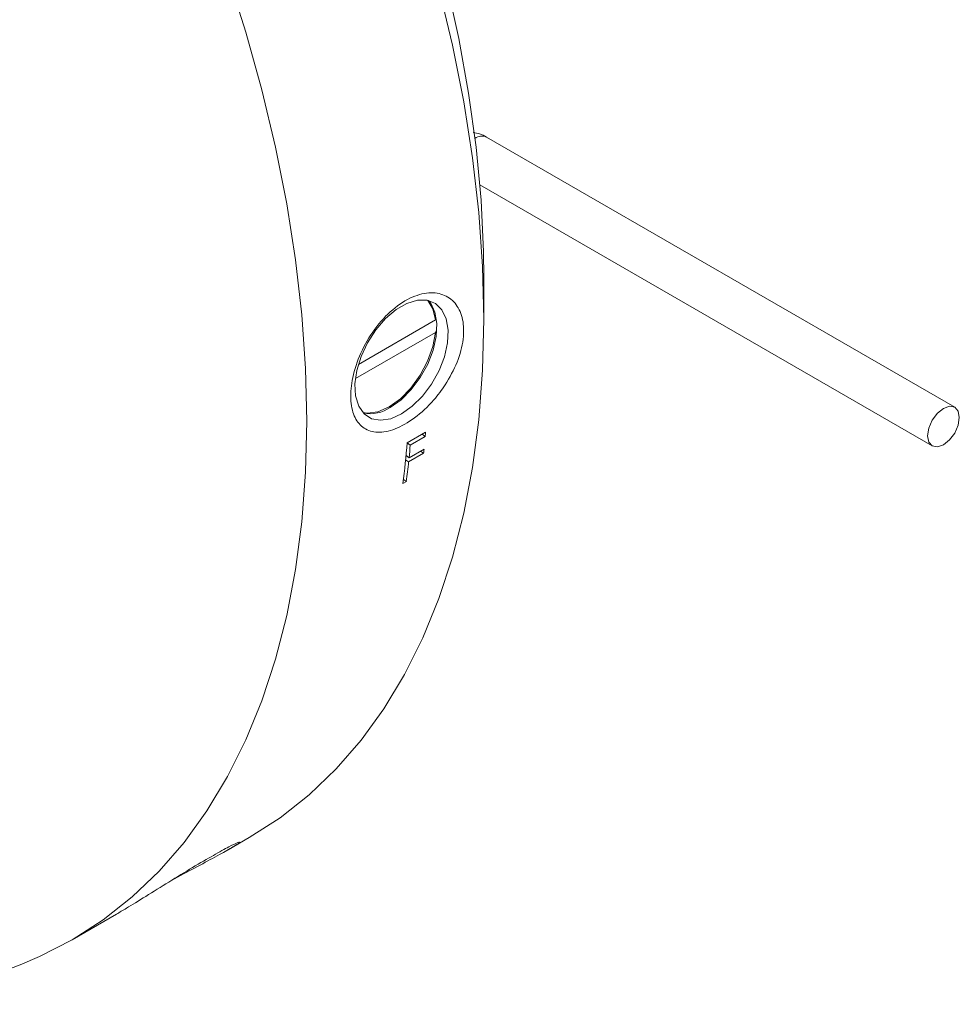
# Model space of a CAD drawing. Header units: inches. Extents: x 1.11 to 7.73, y 1.34 to 8.12.
# Tile 12 of 13: x 7.12 to 7.73, y 4.95 to 5.59. Entities that reach past the tile are written whole.
import ezdxf

# ---------------------------------------------------------------- set-up
doc = ezdxf.new("R2010")
doc.units = ezdxf.units.IN
doc.header["$MEASUREMENT"] = 0

msp = doc.modelspace()

# ---------------------------------------------------------------- linework, layer by layer
at = {"color": 7, "linetype": 'Continuous', "lineweight": 15}
for p, q in [((7.72598, 5.33454), (7.42067, 5.51079)), ((7.41635, 5.47961), (7.7114, 5.30928)), ((7.41896, 5.39204), (7.41896, 5.41925)), ((7.38745, 5.39154), (7.33717, 5.36251)), ((7.3352, 5.35321), (7.38745, 5.38337)), ((7.33717, 5.36251), (7.38087, 5.38774)), ((7.38745, 5.38337), (7.38815, 5.38485)), ((7.36901, 5.31136), (7.38097, 5.31826)), ((7.38073, 5.3155), (7.37098, 5.30987)), ((7.38073, 5.3155), (7.37866, 5.31693)), ((7.37098, 5.30987), (7.369, 5.31123)), ((7.37021, 5.30163), (7.37996, 5.30727)), ((7.37968, 5.30454), (7.37769, 5.30595)), ((7.36992, 5.29891), (7.36799, 5.30028)), ((7.36868, 5.30271), (7.36821, 5.30244)), ((7.37021, 5.30163), (7.36826, 5.303)), ((7.37968, 5.30454), (7.36992, 5.29891)), ((7.36843, 5.28607), (7.36656, 5.28745)), ((7.36843, 5.28607), (7.36622, 5.2848)), ((7.25231, 5.04591), (7.26591, 5.05377)), ((7.21538, 5.02589), (7.22314, 5.03006)), ((7.15054, 4.98716), (7.17951, 5.00389)), ((7.05026, 4.94503), (7.11656, 4.97086))]:
    msp.add_line(p, q, dxfattribs=at)
at = {"color": 7, "linetype": 'Continuous', "lineweight": 15, "flags": 128}
for points in [[(7.11656, 4.97086), (7.12927, 4.97622), (7.15057, 4.98718), (7.1707, 5.00015), (7.18961, 5.01509), (7.20723, 5.03195), (7.22351, 5.05069), (7.2384, 5.07124), (7.25185, 5.09354), (7.26382, 5.11752), (7.27427, 5.1431), (7.28317, 5.17021), (7.29049, 5.19875), (7.2962, 5.22864), (7.3003, 5.25978), (7.30276, 5.29208), (7.30359, 5.32543), (7.30276, 5.35973), (7.3003, 5.39488), (7.2962, 5.43075), (7.29049, 5.46724), (7.28317, 5.50423), (7.27427, 5.54161), (7.26382, 5.57926), (7.25185, 5.61706)], [(7.26591, 5.05377), (7.26594, 5.05378), (7.28608, 5.06675), (7.30498, 5.08169), (7.3226, 5.09856), (7.33889, 5.1173), (7.35377, 5.13785), (7.36722, 5.16015), (7.37919, 5.18413), (7.38964, 5.20971), (7.39854, 5.23681), (7.40586, 5.26535), (7.41158, 5.29524), (7.41568, 5.32639), (7.41814, 5.35869), (7.41896, 5.39204), (7.41814, 5.42634), (7.41568, 5.46148), (7.41158, 5.49735), (7.40586, 5.53384), (7.39854, 5.57084), (7.38964, 5.60821)], [(7.39455, 5.61136), (7.40257, 5.57516), (7.40903, 5.53939), (7.41388, 5.50417), (7.41713, 5.4696), (7.41876, 5.43582), (7.41896, 5.41925)], [(7.36531, 5.33015), (7.35829, 5.32705), (7.35164, 5.32601), (7.34574, 5.32708), (7.34089, 5.33022), (7.33735, 5.33525), (7.33532, 5.3419), (7.33491, 5.34981), (7.33614, 5.35856), (7.33894, 5.36767), (7.34316, 5.37666), (7.34858, 5.38503), (7.3549, 5.39235), (7.36178, 5.3982), (7.36884, 5.40228), (7.37572, 5.40437), (7.38204, 5.40435), (7.38746, 5.40223), (7.39168, 5.39812), (7.39448, 5.39224), (7.39571, 5.38491), (7.3953, 5.37652), (7.39327, 5.36753), (7.38973, 5.35842), (7.38488, 5.34968), (7.37898, 5.34178), (7.37233, 5.33516), (7.36531, 5.33015)], [(7.38284, 5.40419), (7.38431, 5.40237), (7.38711, 5.39649), (7.38834, 5.38916), (7.38793, 5.38077), (7.3859, 5.37178), (7.38237, 5.36267), (7.37752, 5.35393), (7.37161, 5.34604), (7.36497, 5.33941), (7.35794, 5.33441)], [(7.38745, 5.39154), (7.38572, 5.3988), (7.3824, 5.40428)], [(7.34011, 5.33103), (7.34302, 5.33069), (7.3499, 5.33164), (7.35721, 5.33483), (7.36452, 5.34008), (7.3714, 5.34708), (7.37745, 5.35541), (7.38232, 5.3646), (7.38572, 5.37411), (7.38745, 5.38337)], [(7.729, 5.32786), (7.72821, 5.33197), (7.72598, 5.33454), (7.72263, 5.33519), (7.71869, 5.33382), (7.71474, 5.33063), (7.71139, 5.32612), (7.70916, 5.32097), (7.70837, 5.31596), (7.70916, 5.31185), (7.71139, 5.30928), (7.71474, 5.30863), (7.71869, 5.31), (7.72263, 5.31319), (7.72598, 5.3177), (7.72821, 5.32285), (7.729, 5.32786)]]:
    msp.add_lwpolyline(points, dxfattribs=at)
at = {"color": 8, "linetype": 'Continuous', "lineweight": 15}
msp.add_arc((7.41773, 5.50318), 0.00816, 68.88664, 123.80045, dxfattribs=at)
at = {"color": 7, "linetype": 'Continuous', "lineweight": 15}
for centre, radius, start, end in [((7.34457, 5.35435), 0.02402, 260.0449, 303.8457), ((6.7736, 5.36805), 0.6094, 355.05347, 355.31399), ((6.78865, 5.35874), 0.58229, 352.70402, 355.33199), ((6.7793, 5.36108), 0.59389, 354.25518, 355.05298), ((6.79574, 5.36606), 0.58717, 353.98539, 354.25295), ((6.8023, 5.35868), 0.57076, 352.69094, 353.98845)]:
    msp.add_arc(centre, radius, start, end, dxfattribs=at)
for points, knots in [([(7.42067, 5.51079), (7.41921, 5.51158), (7.41646, 5.51306), (7.41342, 5.51359), (7.41199, 5.51383)], [0, 0, 0, 0, 0.527606, 1, 1, 1, 1]), ([(7.39379, 5.34913), (7.39662, 5.35401), (7.40226, 5.36375), (7.40613, 5.37891), (7.4058, 5.39207), (7.40145, 5.40211), (7.39367, 5.40831), (7.38307, 5.40997), (7.37061, 5.40641), (7.35773, 5.39751), (7.34615, 5.38414), (7.33743, 5.3682), (7.33255, 5.35214), (7.33169, 5.33806), (7.33448, 5.32719), (7.34054, 5.32013), (7.34956, 5.31743), (7.36105, 5.31962), (7.37392, 5.32694), (7.38543, 5.33743), (7.3914, 5.34577), (7.39379, 5.34913)], [0, 0, 0, 0, 0.052941, 0.105688, 0.155806, 0.204958, 0.25522, 0.308, 0.363572, 0.421102, 0.479064, 0.535691, 0.589524, 0.640353, 0.689574, 0.739295, 0.791205, 0.845953, 0.903015, 0.961028, 1, 1, 1, 1]), ([(7.25935, 5.05067), (7.25923, 5.05071), (7.25889, 5.05083), (7.25316, 5.04805), (7.24303, 5.04252), (7.22924, 5.03443), (7.21369, 5.02489), (7.19859, 5.01547), (7.18646, 5.00796), (7.18151, 5.00509), (7.17949, 5.00392)], [0, 0, 0, 0, 0.071308, 0.203321, 0.342318, 0.48621, 0.631182, 0.772817, 0.907464, 1, 1, 1, 1]), ([(7.22314, 5.03006), (7.22802, 5.03267), (7.23775, 5.03786), (7.24956, 5.0443), (7.25766, 5.049), (7.25917, 5.05017), (7.25991, 5.05075)], [0, 0, 0, 0, 0.258303, 0.515655, 0.760185, 1, 1, 1, 1])]:
    msp.add_open_spline(points, degree=3, knots=knots, dxfattribs=at)

doc.saveas('drawing.dxf')
